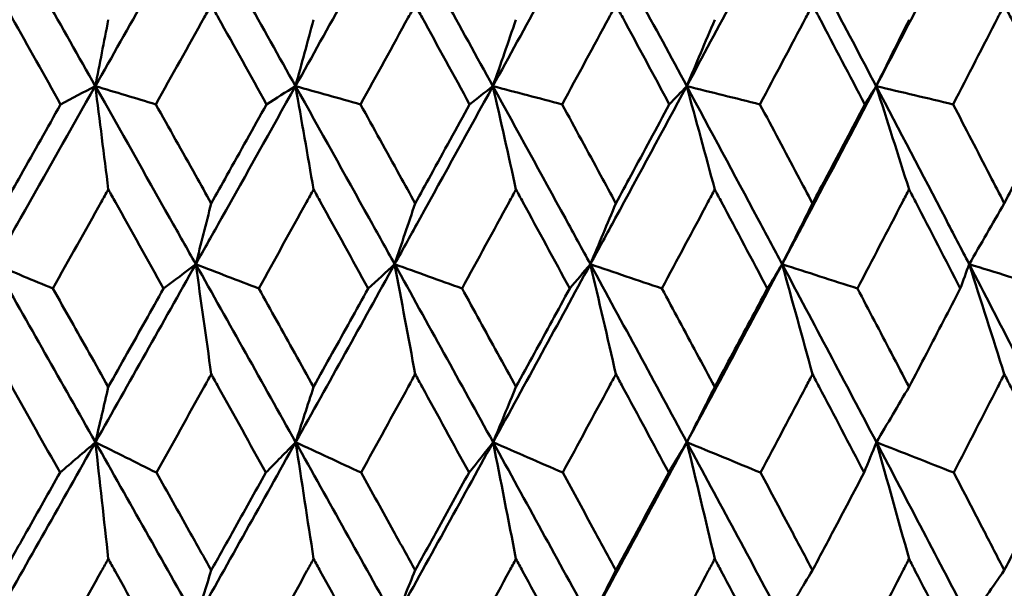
# Model space of a CAD drawing. Header units: millimetres. Extents: x 113 to 2969, y 62 to 2427.
# Tile 245 of 256: x 1594.29 to 1600.21, y 288.1 to 291.52. Entities that reach past the tile are written whole.
import ezdxf

# ---------------------------------------------------------------- set-up
doc = ezdxf.new("R2010")
doc.units = ezdxf.units.MM
doc.header["$LTSCALE"] = 12
doc.layers.add('Widoczne (ISO)', color=7, linetype='Continuous', lineweight=50)

msp = doc.modelspace()

# ---------------------------------------------------------------- linework, layer by layer
at = {"layer": 'Widoczne (ISO)'}
msp.add_circle((1591.6943, 326.3264), 50, dxfattribs=at)
for points in [[(1594.1384, 292.1915), (1594.3412, 291.8348), (1594.5434, 291.478), (1594.7451, 291.1213)], [(1595.3484, 292.1915), (1595.1478, 291.8348), (1594.9467, 291.478), (1594.7451, 291.1213)], [(1595.3484, 292.1915), (1595.5492, 291.8348), (1595.7493, 291.478), (1595.9486, 291.1213)], [(1596.544, 292.1915), (1596.3462, 291.8348), (1596.1477, 291.478), (1595.9486, 291.1213)], [(1596.544, 292.1915), (1596.742, 291.8348), (1596.9391, 291.478), (1597.1352, 291.1213)], [(1597.7204, 292.1915), (1597.5262, 291.8348), (1597.3311, 291.478), (1597.1352, 291.1213)], [(1597.7204, 292.1915), (1597.9149, 291.8348), (1598.1082, 291.478), (1598.3004, 291.1213)], [(1598.8731, 292.1915), (1598.6832, 291.8348), (1598.4923, 291.478), (1598.3004, 291.1213)], [(1598.8731, 292.1915), (1599.0632, 291.8348), (1599.252, 291.478), (1599.4396, 291.1213)], [(1599.9974, 292.1915), (1599.8127, 291.8348), (1599.6267, 291.478), (1599.4396, 291.1213)], [(1599.9974, 292.1915), (1600.1824, 291.8348), (1600.366, 291.478), (1600.5481, 291.1213)], [(1594.823, 291.521), (1594.7971, 291.3876), (1594.7711, 291.2543), (1594.7451, 291.1213)], [(1596.0572, 291.521), (1596.021, 291.3876), (1595.9848, 291.2543), (1595.9486, 291.1213)], [(1597.2741, 291.521), (1597.2279, 291.3876), (1597.1816, 291.2543), (1597.1352, 291.1213)], [(1598.4691, 291.521), (1598.4129, 291.3876), (1598.3567, 291.2543), (1598.3004, 291.1213)], [(1599.6373, 291.521), (1599.5714, 291.3876), (1599.5055, 291.2543), (1599.4396, 291.1213)], [(1594.7451, 291.1213), (1594.6756, 291.0848), (1594.6061, 291.0483), (1594.5366, 291.0118)], [(1594.823, 290.5001), (1594.7971, 290.7077), (1594.7712, 290.9148), (1594.7451, 291.1213)], [(1594.7451, 291.1213), (1594.8663, 291.0848), (1594.9875, 291.0483), (1595.1087, 291.0118)], [(1595.9486, 291.1213), (1595.8904, 291.0848), (1595.8323, 291.0483), (1595.7741, 291.0118)], [(1596.0572, 290.5001), (1596.0211, 290.7077), (1595.9849, 290.9148), (1595.9486, 291.1213)], [(1595.9486, 291.1213), (1596.0788, 291.0848), (1596.2091, 291.0483), (1596.3393, 291.0118)], [(1597.1352, 291.1213), (1597.0887, 291.0848), (1597.0421, 291.0483), (1596.9954, 291.0118)], [(1597.2741, 290.5001), (1597.228, 290.7077), (1597.1817, 290.9148), (1597.1352, 291.1213)], [(1597.1352, 291.1213), (1597.274, 291.0848), (1597.4128, 291.0483), (1597.5517, 291.0118)], [(1598.3004, 291.1213), (1598.2656, 291.0848), (1598.2307, 291.0483), (1598.1959, 291.0118)], [(1598.4691, 290.5001), (1598.4131, 290.7077), (1598.3569, 290.9148), (1598.3004, 291.1213)], [(1598.3004, 291.1213), (1598.4472, 291.0848), (1598.594, 291.0483), (1598.7408, 291.0118)], [(1599.4396, 291.1213), (1599.4166, 291.0848), (1599.3936, 291.0483), (1599.3706, 291.0118)], [(1599.6373, 290.5001), (1599.5716, 290.7077), (1599.5057, 290.9148), (1599.4396, 291.1213)], [(1599.4396, 291.1213), (1599.5938, 291.0848), (1599.748, 291.0483), (1599.9022, 291.0118)], [(1595.4419, 290.4163), (1595.411, 290.2942), (1595.38, 290.1722), (1595.349, 290.0504)], [(1596.6681, 290.4163), (1596.627, 290.2942), (1596.5859, 290.1722), (1596.5447, 290.0504)], [(1597.8746, 290.4163), (1597.8236, 290.2942), (1597.7725, 290.1722), (1597.7213, 290.0504)], [(1599.0568, 290.4163), (1598.996, 290.2942), (1598.9351, 290.1722), (1598.8742, 290.0504)], [(1600.2099, 290.4163), (1600.1395, 290.2942), (1600.0691, 290.1722), (1599.9986, 290.0504)], [(1594.1388, 290.0504), (1594.2557, 290.0017), (1594.3727, 289.953), (1594.4897, 289.9042)], [(1594.1388, 290.0504), (1594.3414, 289.6936), (1594.5438, 289.3366), (1594.7457, 288.9797)], [(1595.349, 290.0504), (1595.1485, 289.6936), (1594.9474, 289.3366), (1594.7457, 288.9797)], [(1595.349, 290.0504), (1595.2845, 290.0017), (1595.22, 289.953), (1595.1554, 289.9042)], [(1595.4419, 289.3891), (1595.4111, 289.6101), (1595.3801, 289.8306), (1595.349, 290.0504)], [(1595.349, 290.0504), (1595.4752, 290.0017), (1595.6014, 289.953), (1595.7277, 289.9042)], [(1595.349, 290.0504), (1595.5496, 289.6936), (1595.7498, 289.3366), (1595.9494, 288.9797)], [(1596.5447, 290.0504), (1596.3471, 289.6936), (1596.1487, 289.3366), (1595.9494, 288.9797)], [(1596.5447, 290.0504), (1596.4917, 290.0017), (1596.4386, 289.953), (1596.3854, 289.9042)], [(1596.6681, 289.3891), (1596.6272, 289.6101), (1596.586, 289.8306), (1596.5447, 290.0504)], [(1596.5447, 290.0504), (1596.6797, 290.0017), (1596.8147, 289.953), (1596.9497, 289.9042)], [(1596.5447, 290.0504), (1596.7426, 289.6936), (1596.9399, 289.3366), (1597.1363, 288.9797)], [(1597.7213, 290.0504), (1597.5273, 289.6936), (1597.3323, 289.3366), (1597.1363, 288.9797)], [(1597.7213, 290.0504), (1597.6799, 290.0017), (1597.6385, 289.953), (1597.597, 289.9042)], [(1597.8746, 289.3891), (1597.8238, 289.6101), (1597.7727, 289.8306), (1597.7213, 290.0504)], [(1597.7213, 290.0504), (1597.8645, 290.0017), (1598.0078, 289.953), (1598.151, 289.9042)], [(1597.7213, 290.0504), (1597.9157, 289.6936), (1598.1092, 289.3366), (1598.3017, 288.9797)], [(1598.8742, 290.0504), (1598.6846, 289.6936), (1598.4937, 289.3366), (1598.3017, 288.9797)], [(1598.8742, 290.0504), (1598.8445, 290.0017), (1598.8149, 289.953), (1598.7852, 289.9042)], [(1599.0568, 289.3891), (1598.9962, 289.6101), (1598.9353, 289.8306), (1598.8742, 290.0504)], [(1598.8742, 290.0504), (1599.025, 290.0017), (1599.1759, 289.953), (1599.3268, 289.9042)], [(1598.8742, 290.0504), (1599.0642, 289.6936), (1599.2532, 289.3366), (1599.4411, 288.9797)], [(1599.9986, 290.0504), (1599.9809, 290.0017), (1599.9632, 289.953), (1599.9454, 289.9042)], [(1600.2099, 289.3891), (1600.1398, 289.6101), (1600.0694, 289.8306), (1599.9986, 290.0504)], [(1599.9986, 290.0504), (1600.1566, 290.0017), (1600.3146, 289.953), (1600.4726, 289.9042)], [(1599.9986, 290.0504), (1600.1837, 289.6936), (1600.3674, 289.3366), (1600.5498, 288.9797)], [(1594.823, 289.3121), (1594.7973, 289.2011), (1594.7715, 289.0903), (1594.7457, 288.9797)], [(1596.0572, 289.3121), (1596.0213, 289.2011), (1595.9854, 289.0903), (1595.9494, 288.9797)], [(1597.2741, 289.3121), (1597.2282, 289.2011), (1597.1823, 289.0903), (1597.1363, 288.9797)], [(1598.4691, 289.3121), (1598.4133, 289.2011), (1598.3575, 289.0903), (1598.3017, 288.9797)], [(1599.6373, 289.3121), (1599.5719, 289.2011), (1599.5065, 289.0903), (1599.4411, 288.9797)], [(1594.7457, 288.9797), (1594.5442, 288.623), (1594.3421, 288.2664), (1594.1394, 287.9098)], [(1594.7457, 288.9797), (1594.6748, 288.9187), (1594.6038, 288.8578), (1594.5328, 288.7968)], [(1594.823, 288.2777), (1594.7974, 288.5123), (1594.7716, 288.7463), (1594.7457, 288.9797)], [(1594.7457, 288.9797), (1594.868, 288.9187), (1594.9902, 288.8578), (1595.1125, 288.7968)], [(1594.7457, 288.9797), (1594.9475, 288.623), (1595.1489, 288.2664), (1595.3499, 287.9098)], [(1595.9494, 288.9797), (1595.7503, 288.623), (1595.5505, 288.2664), (1595.3499, 287.9098)], [(1595.9494, 288.9797), (1595.8898, 288.9187), (1595.8301, 288.8578), (1595.7703, 288.7968)], [(1596.0572, 288.2777), (1596.0214, 288.5123), (1595.9855, 288.7463), (1595.9494, 288.9797)], [(1595.9494, 288.9797), (1596.0806, 288.9187), (1596.2118, 288.8578), (1596.3431, 288.7968)], [(1595.9494, 288.9797), (1596.1488, 288.623), (1596.3477, 288.2664), (1596.5459, 287.9098)], [(1597.1363, 288.9797), (1596.9405, 288.623), (1596.7436, 288.2664), (1596.5459, 287.9098)], [(1597.1363, 288.9797), (1597.0882, 288.9187), (1597.04, 288.8578), (1596.9917, 288.7968)], [(1597.2741, 288.2777), (1597.2284, 288.5123), (1597.1825, 288.7463), (1597.1363, 288.9797)], [(1597.1363, 288.9797), (1597.276, 288.9187), (1597.4156, 288.8578), (1597.5553, 288.7968)], [(1597.1363, 288.9797), (1597.3326, 288.623), (1597.5281, 288.2664), (1597.7228, 287.9098)], [(1598.3017, 288.9797), (1598.1099, 288.623), (1597.9169, 288.2664), (1597.7228, 287.9098)], [(1598.3017, 288.9797), (1598.2653, 288.9187), (1598.2288, 288.8578), (1598.1922, 288.7968)], [(1598.4691, 288.2777), (1598.4136, 288.5123), (1598.3578, 288.7463), (1598.3017, 288.9797)], [(1598.3017, 288.9797), (1598.4493, 288.9187), (1598.5969, 288.8578), (1598.7445, 288.7968)], [(1598.3017, 288.9797), (1598.4941, 288.623), (1598.6855, 288.2664), (1598.8759, 287.9098)], [(1599.4411, 288.9797), (1599.4165, 288.9187), (1599.3918, 288.8578), (1599.3671, 288.7968)], [(1599.6373, 288.2777), (1599.5722, 288.5123), (1599.5068, 288.7463), (1599.4411, 288.9797)], [(1599.4411, 288.9797), (1599.5959, 288.9187), (1599.7508, 288.8578), (1599.9057, 288.7968)], [(1599.4411, 288.9797), (1599.6288, 288.623), (1599.8153, 288.2664), (1600.0007, 287.9098)], [(1595.4419, 288.2093), (1595.4113, 288.1094), (1595.3806, 288.0096), (1595.3499, 287.9098)], [(1596.6681, 288.2093), (1596.6274, 288.1094), (1596.5867, 288.0096), (1596.5459, 287.9098)], [(1597.8746, 288.2093), (1597.8241, 288.1094), (1597.7734, 288.0096), (1597.7228, 287.9098)], [(1599.0568, 288.2093), (1598.9965, 288.1094), (1598.9362, 288.0096), (1598.8759, 287.9098)], [(1600.2099, 288.2093), (1600.1402, 288.1094), (1600.0705, 288.0096), (1600.0007, 287.9098)]]:
    msp.add_open_spline(points, degree=3, dxfattribs=at)
for points, knots in [([(1594.5366, 291.0118), (1594.4391, 291.1858), (1594.3414, 291.3598), (1594.2294, 291.5592), (1594.2152, 291.5845), (1594.201, 291.6098)], [0.01556037, 0.01556037, 0.01556037, 0.01556037, 0.07555527, 0.07555527, 0.08428623, 0.08428623, 0.08428623, 0.08428623]), ([(1595.4419, 291.6098), (1595.4279, 291.5845), (1595.4138, 291.5593), (1595.3028, 291.3599), (1595.2058, 291.1859), (1595.1087, 291.0118)], [0.06686277, 0.06686277, 0.06686277, 0.06686277, 0.07557848, 0.07557848, 0.13558897, 0.13558897, 0.13558897, 0.13558897]), ([(1595.7741, 291.0118), (1595.6776, 291.1858), (1595.581, 291.3598), (1595.4701, 291.5592), (1595.456, 291.5845), (1595.4419, 291.6098)], [0.01556037, 0.01556037, 0.01556037, 0.01556037, 0.07555527, 0.07555527, 0.08428623, 0.08428623, 0.08428623, 0.08428623]), ([(1596.6681, 291.6098), (1596.6542, 291.5845), (1596.6404, 291.5593), (1596.5309, 291.3599), (1596.4352, 291.1859), (1596.3393, 291.0118)], [0.06686277, 0.06686277, 0.06686277, 0.06686277, 0.07557848, 0.07557848, 0.13558897, 0.13558897, 0.13558897, 0.13558897]), ([(1596.9954, 291.0118), (1596.9004, 291.1858), (1596.8052, 291.3598), (1596.6959, 291.5592), (1596.682, 291.5845), (1596.6681, 291.6098)], [0.01556037, 0.01556037, 0.01556037, 0.01556037, 0.07555527, 0.07555527, 0.08428623, 0.08428623, 0.08428623, 0.08428623]), ([(1597.8746, 291.6098), (1597.861, 291.5845), (1597.8474, 291.5593), (1597.7399, 291.3599), (1597.6459, 291.1859), (1597.5517, 291.0118)], [0.06686277, 0.06686277, 0.06686277, 0.06686277, 0.07557848, 0.07557848, 0.13558897, 0.13558897, 0.13558897, 0.13558897]), ([(1598.1959, 291.0118), (1598.1027, 291.1858), (1598.0093, 291.3598), (1597.9019, 291.5592), (1597.8883, 291.5845), (1597.8746, 291.6098)], [0.01556037, 0.01556037, 0.01556037, 0.01556037, 0.07555527, 0.07555527, 0.08428623, 0.08428623, 0.08428623, 0.08428623]), ([(1599.0568, 291.6098), (1599.0435, 291.5845), (1599.0302, 291.5593), (1598.9251, 291.3599), (1598.8331, 291.1859), (1598.7408, 291.0118)], [0.06686277, 0.06686277, 0.06686277, 0.06686277, 0.07557848, 0.07557848, 0.13558897, 0.13558897, 0.13558897, 0.13558897]), ([(1599.3706, 291.0118), (1599.2797, 291.1858), (1599.1884, 291.3598), (1599.0835, 291.5592), (1599.0701, 291.5845), (1599.0568, 291.6098)], [0.01556037, 0.01556037, 0.01556037, 0.01556037, 0.07555527, 0.07555527, 0.08428623, 0.08428623, 0.08428623, 0.08428623]), ([(1600.2099, 291.6098), (1600.1969, 291.5845), (1600.184, 291.5593), (1600.0817, 291.3599), (1599.9921, 291.1859), (1599.9022, 291.0118)], [0.06686277, 0.06686277, 0.06686277, 0.06686277, 0.07557848, 0.07557848, 0.13558897, 0.13558897, 0.13558897, 0.13558897]), ([(1600.5151, 291.0118), (1600.4267, 291.1858), (1600.3379, 291.3598), (1600.2359, 291.5592), (1600.2229, 291.5845), (1600.2099, 291.6098)], [0.01556037, 0.01556037, 0.01556037, 0.01556037, 0.07555527, 0.07555527, 0.08428623, 0.08428623, 0.08428623, 0.08428623]), ([(1594.7451, 291.1213), (1594.5954, 290.8563), (1594.4454, 290.5913), (1594.2431, 290.2344), (1594.191, 290.1424), (1594.1388, 290.0504)], [0.3692784, 0.3692784, 0.3692784, 0.3692784, 0.4608442, 0.4608442, 0.492629, 0.492629, 0.492629, 0.492629]), ([(1594.7451, 291.1213), (1594.895, 290.8563), (1595.0445, 290.5913), (1595.2455, 290.2344), (1595.2972, 290.1424), (1595.349, 290.0504)], [0.3692784, 0.3692784, 0.3692784, 0.3692784, 0.4608442, 0.4608442, 0.492629, 0.492629, 0.492629, 0.492629]), ([(1595.9486, 291.1213), (1595.8006, 290.8563), (1595.6524, 290.5913), (1595.4522, 290.2344), (1595.4006, 290.1424), (1595.349, 290.0504)], [0.3692784, 0.3692784, 0.3692784, 0.3692784, 0.4608442, 0.4608442, 0.492629, 0.492629, 0.492629, 0.492629]), ([(1595.9486, 291.1213), (1596.0967, 290.8563), (1596.2443, 290.5913), (1596.4426, 290.2344), (1596.4937, 290.1424), (1596.5447, 290.0504)], [0.3692784, 0.3692784, 0.3692784, 0.3692784, 0.4608442, 0.4608442, 0.492629, 0.492629, 0.492629, 0.492629]), ([(1597.1352, 291.1213), (1596.9897, 290.8563), (1596.8437, 290.5913), (1596.6465, 290.2344), (1596.5956, 290.1424), (1596.5447, 290.0504)], [0.3692784, 0.3692784, 0.3692784, 0.3692784, 0.4608442, 0.4608442, 0.492629, 0.492629, 0.492629, 0.492629]), ([(1597.1352, 291.1213), (1597.281, 290.8563), (1597.4262, 290.5913), (1597.6211, 290.2344), (1597.6712, 290.1424), (1597.7213, 290.0504)], [0.3692784, 0.3692784, 0.3692784, 0.3692784, 0.4608442, 0.4608442, 0.492629, 0.492629, 0.492629, 0.492629]), ([(1598.3004, 291.1213), (1598.1579, 290.8563), (1598.0147, 290.5913), (1597.8213, 290.2344), (1597.7713, 290.1424), (1597.7213, 290.0504)], [0.3692784, 0.3692784, 0.3692784, 0.3692784, 0.4608442, 0.4608442, 0.492629, 0.492629, 0.492629, 0.492629]), ([(1598.3004, 291.1213), (1598.4432, 290.8563), (1598.5854, 290.5913), (1598.7761, 290.2344), (1598.8252, 290.1424), (1598.8742, 290.0504)], [0.3692784, 0.3692784, 0.3692784, 0.3692784, 0.4608442, 0.4608442, 0.492629, 0.492629, 0.492629, 0.492629]), ([(1599.4396, 291.1213), (1599.3005, 290.8563), (1599.1608, 290.5913), (1598.9718, 290.2344), (1598.923, 290.1424), (1598.8742, 290.0504)], [0.3692784, 0.3692784, 0.3692784, 0.3692784, 0.4608442, 0.4608442, 0.492629, 0.492629, 0.492629, 0.492629]), ([(1599.4396, 291.1213), (1599.5789, 290.8563), (1599.7175, 290.5913), (1599.9032, 290.2344), (1599.951, 290.1424), (1599.9986, 290.0504)], [0.3692784, 0.3692784, 0.3692784, 0.3692784, 0.4608442, 0.4608442, 0.492629, 0.492629, 0.492629, 0.492629]), ([(1594.201, 290.4163), (1594.2329, 290.4728), (1594.2647, 290.5293), (1594.3767, 290.7278), (1594.4567, 290.8698), (1594.5366, 291.0118)], [0.04208868, 0.04208868, 0.04208868, 0.04208868, 0.06158988, 0.06158988, 0.11059803, 0.11059803, 0.11059803, 0.11059803]), ([(1595.1087, 291.0118), (1595.1883, 290.8698), (1595.2678, 290.7278), (1595.3788, 290.5293), (1595.4104, 290.4728), (1595.4419, 290.4163)], [0.01259731, 0.01259731, 0.01259731, 0.01259731, 0.06159863, 0.06159863, 0.08110666, 0.08110666, 0.08110666, 0.08110666]), ([(1595.4419, 290.4163), (1595.4735, 290.4728), (1595.5051, 290.5293), (1595.6159, 290.7278), (1595.695, 290.8698), (1595.7741, 291.0118)], [0.04208868, 0.04208868, 0.04208868, 0.04208868, 0.06158988, 0.06158988, 0.11059803, 0.11059803, 0.11059803, 0.11059803]), ([(1596.3393, 291.0118), (1596.4179, 290.8698), (1596.4963, 290.7278), (1596.6058, 290.5293), (1596.637, 290.4728), (1596.6681, 290.4163)], [0.01259731, 0.01259731, 0.01259731, 0.01259731, 0.06159863, 0.06159863, 0.08110666, 0.08110666, 0.08110666, 0.08110666]), ([(1596.6681, 290.4163), (1596.6992, 290.4728), (1596.7303, 290.5293), (1596.8396, 290.7278), (1596.9176, 290.8698), (1596.9954, 291.0118)], [0.04208868, 0.04208868, 0.04208868, 0.04208868, 0.06158988, 0.06158988, 0.11059803, 0.11059803, 0.11059803, 0.11059803]), ([(1597.5517, 291.0118), (1597.6289, 290.8698), (1597.7059, 290.7278), (1597.8135, 290.5293), (1597.8441, 290.4728), (1597.8746, 290.4163)], [0.01259731, 0.01259731, 0.01259731, 0.01259731, 0.06159863, 0.06159863, 0.08110666, 0.08110666, 0.08110666, 0.08110666]), ([(1597.8746, 290.4163), (1597.9052, 290.4728), (1597.9358, 290.5293), (1598.043, 290.7278), (1598.1195, 290.8698), (1598.1959, 291.0118)], [0.04208868, 0.04208868, 0.04208868, 0.04208868, 0.06158988, 0.06158988, 0.11059803, 0.11059803, 0.11059803, 0.11059803]), ([(1598.7408, 291.0118), (1598.8164, 290.8698), (1598.8918, 290.7278), (1598.997, 290.5293), (1599.0269, 290.4728), (1599.0568, 290.4163)], [0.01259731, 0.01259731, 0.01259731, 0.01259731, 0.06159863, 0.06159863, 0.08110666, 0.08110666, 0.08110666, 0.08110666]), ([(1599.0568, 290.4163), (1599.0867, 290.4728), (1599.1165, 290.5293), (1599.2213, 290.7278), (1599.2961, 290.8698), (1599.3706, 291.0118)], [0.04208868, 0.04208868, 0.04208868, 0.04208868, 0.06158988, 0.06158988, 0.11059803, 0.11059803, 0.11059803, 0.11059803]), ([(1599.9022, 291.0118), (1599.9759, 290.8698), (1600.0493, 290.7278), (1600.1517, 290.5293), (1600.1808, 290.4728), (1600.2099, 290.4163)], [0.01259731, 0.01259731, 0.01259731, 0.01259731, 0.06159863, 0.06159863, 0.08110666, 0.08110666, 0.08110666, 0.08110666]), ([(1600.2099, 290.4163), (1600.239, 290.4728), (1600.268, 290.5293), (1600.3699, 290.7278), (1600.4426, 290.8698), (1600.5151, 291.0118)], [0.04208868, 0.04208868, 0.04208868, 0.04208868, 0.06158988, 0.06158988, 0.11059803, 0.11059803, 0.11059803, 0.11059803]), ([(1594.823, 290.5001), (1594.8087, 290.4745), (1594.7945, 290.449), (1594.6834, 290.2504), (1594.5866, 290.0773), (1594.4897, 289.9042)], [0.07138254, 0.07138254, 0.07138254, 0.07138254, 0.08018544, 0.08018544, 0.13983561, 0.13983561, 0.13983561, 0.13983561]), ([(1595.1554, 289.9042), (1595.059, 290.0773), (1594.9625, 290.2503), (1594.8516, 290.4489), (1594.8373, 290.4745), (1594.823, 290.5001)], [0.02053386, 0.02053386, 0.02053386, 0.02053386, 0.08016461, 0.08016461, 0.08898694, 0.08898694, 0.08898694, 0.08898694]), ([(1596.0572, 290.5001), (1596.0431, 290.4745), (1596.029, 290.449), (1595.9193, 290.2504), (1595.8235, 290.0773), (1595.7277, 289.9042)], [0.07138254, 0.07138254, 0.07138254, 0.07138254, 0.08018544, 0.08018544, 0.13983561, 0.13983561, 0.13983561, 0.13983561]), ([(1596.3854, 289.9042), (1596.2903, 290.0773), (1596.195, 290.2503), (1596.0854, 290.4489), (1596.0713, 290.4745), (1596.0572, 290.5001)], [0.02053386, 0.02053386, 0.02053386, 0.02053386, 0.08016461, 0.08016461, 0.08898694, 0.08898694, 0.08898694, 0.08898694]), ([(1597.2741, 290.5001), (1597.2603, 290.4745), (1597.2464, 290.449), (1597.1384, 290.2504), (1597.0441, 290.0773), (1596.9497, 289.9042)], [0.07138254, 0.07138254, 0.07138254, 0.07138254, 0.08018544, 0.08018544, 0.13983561, 0.13983561, 0.13983561, 0.13983561]), ([(1597.597, 289.9042), (1597.5035, 290.0773), (1597.4098, 290.2503), (1597.3019, 290.4489), (1597.288, 290.4745), (1597.2741, 290.5001)], [0.02053386, 0.02053386, 0.02053386, 0.02053386, 0.08016461, 0.08016461, 0.08898694, 0.08898694, 0.08898694, 0.08898694]), ([(1598.4691, 290.5001), (1598.4555, 290.4745), (1598.4419, 290.449), (1598.3361, 290.2504), (1598.2437, 290.0773), (1598.151, 289.9042)], [0.07138254, 0.07138254, 0.07138254, 0.07138254, 0.08018544, 0.08018544, 0.13983561, 0.13983561, 0.13983561, 0.13983561]), ([(1598.7852, 289.9042), (1598.6937, 290.0773), (1598.6019, 290.2503), (1598.4963, 290.4489), (1598.4827, 290.4745), (1598.4691, 290.5001)], [0.02053386, 0.02053386, 0.02053386, 0.02053386, 0.08016461, 0.08016461, 0.08898694, 0.08898694, 0.08898694, 0.08898694]), ([(1599.6373, 290.5001), (1599.624, 290.4745), (1599.6107, 290.449), (1599.5075, 290.2504), (1599.4173, 290.0773), (1599.3268, 289.9042)], [0.07138254, 0.07138254, 0.07138254, 0.07138254, 0.08018544, 0.08018544, 0.13983561, 0.13983561, 0.13983561, 0.13983561]), ([(1599.9454, 289.9042), (1599.8563, 290.0773), (1599.7669, 290.2503), (1599.6638, 290.4489), (1599.6506, 290.4745), (1599.6373, 290.5001)], [0.02053386, 0.02053386, 0.02053386, 0.02053386, 0.08016461, 0.08016461, 0.08898694, 0.08898694, 0.08898694, 0.08898694]), ([(1594.4897, 289.9042), (1594.5628, 289.7745), (1594.6358, 289.6448), (1594.7469, 289.4474), (1594.7849, 289.3798), (1594.823, 289.3121)], [0.01681985, 0.01681985, 0.01681985, 0.01681985, 0.06159108, 0.06159108, 0.08495433, 0.08495433, 0.08495433, 0.08495433]), ([(1594.823, 289.3121), (1594.861, 289.3797), (1594.8991, 289.4474), (1595.0099, 289.6448), (1595.0827, 289.7745), (1595.1554, 289.9042)], [0.03825175, 0.03825175, 0.03825175, 0.03825175, 0.06160817, 0.06160817, 0.10638617, 0.10638617, 0.10638617, 0.10638617]), ([(1595.7277, 289.9042), (1595.7999, 289.7745), (1595.8722, 289.6448), (1595.9819, 289.4474), (1596.0196, 289.3798), (1596.0572, 289.3121)], [0.01681985, 0.01681985, 0.01681985, 0.01681985, 0.06159108, 0.06159108, 0.08495433, 0.08495433, 0.08495433, 0.08495433]), ([(1596.0572, 289.3121), (1596.0948, 289.3797), (1596.1323, 289.4474), (1596.2418, 289.6448), (1596.3137, 289.7745), (1596.3854, 289.9042)], [0.03825175, 0.03825175, 0.03825175, 0.03825175, 0.06160817, 0.06160817, 0.10638617, 0.10638617, 0.10638617, 0.10638617]), ([(1596.9497, 289.9042), (1597.0209, 289.7745), (1597.092, 289.6448), (1597.2001, 289.4474), (1597.2371, 289.3798), (1597.2741, 289.3121)], [0.01681985, 0.01681985, 0.01681985, 0.01681985, 0.06159108, 0.06159108, 0.08495433, 0.08495433, 0.08495433, 0.08495433]), ([(1597.2741, 289.3121), (1597.3111, 289.3797), (1597.3481, 289.4474), (1597.4558, 289.6448), (1597.5264, 289.7745), (1597.597, 289.9042)], [0.03825175, 0.03825175, 0.03825175, 0.03825175, 0.06160817, 0.06160817, 0.10638617, 0.10638617, 0.10638617, 0.10638617]), ([(1598.151, 289.9042), (1598.2209, 289.7745), (1598.2906, 289.6448), (1598.3965, 289.4474), (1598.4328, 289.3798), (1598.4691, 289.3121)], [0.01681985, 0.01681985, 0.01681985, 0.01681985, 0.06159108, 0.06159108, 0.08495433, 0.08495433, 0.08495433, 0.08495433]), ([(1598.4691, 289.3121), (1598.5053, 289.3797), (1598.5415, 289.4474), (1598.647, 289.6448), (1598.7162, 289.7745), (1598.7852, 289.9042)], [0.03825175, 0.03825175, 0.03825175, 0.03825175, 0.06160817, 0.06160817, 0.10638617, 0.10638617, 0.10638617, 0.10638617]), ([(1599.3268, 289.9042), (1599.3951, 289.7745), (1599.4631, 289.6448), (1599.5665, 289.4474), (1599.6019, 289.3798), (1599.6373, 289.3121)], [0.01681985, 0.01681985, 0.01681985, 0.01681985, 0.06159108, 0.06159108, 0.08495433, 0.08495433, 0.08495433, 0.08495433]), ([(1599.6373, 289.3121), (1599.6726, 289.3797), (1599.7079, 289.4474), (1599.8108, 289.6448), (1599.8782, 289.7745), (1599.9454, 289.9042)], [0.03825175, 0.03825175, 0.03825175, 0.03825175, 0.06160817, 0.06160817, 0.10638617, 0.10638617, 0.10638617, 0.10638617]), ([(1594.5328, 288.7968), (1594.4365, 288.969), (1594.34, 289.1412), (1594.2293, 289.3386), (1594.2151, 289.3639), (1594.201, 289.3891)], [0.02530969, 0.02530969, 0.02530969, 0.02530969, 0.08465152, 0.08465152, 0.09334823, 0.09334823, 0.09334823, 0.09334823]), ([(1595.4419, 289.3891), (1595.428, 289.3639), (1595.414, 289.3388), (1595.3043, 289.1413), (1595.2085, 288.9691), (1595.1125, 288.7968)], [0.07597559, 0.07597559, 0.07597559, 0.07597559, 0.08464777, 0.08464777, 0.14401425, 0.14401425, 0.14401425, 0.14401425]), ([(1595.7703, 288.7968), (1595.675, 288.969), (1595.5796, 289.1412), (1595.47, 289.3386), (1595.456, 289.3639), (1595.4419, 289.3891)], [0.02530969, 0.02530969, 0.02530969, 0.02530969, 0.08465152, 0.08465152, 0.09334823, 0.09334823, 0.09334823, 0.09334823]), ([(1596.6681, 289.3891), (1596.6543, 289.3639), (1596.6405, 289.3388), (1596.5324, 289.1413), (1596.4378, 288.9691), (1596.3431, 288.7968)], [0.07597559, 0.07597559, 0.07597559, 0.07597559, 0.08464777, 0.08464777, 0.14401425, 0.14401425, 0.14401425, 0.14401425]), ([(1596.9917, 288.7968), (1596.8979, 288.969), (1596.8038, 289.1412), (1596.6957, 289.3386), (1596.6819, 289.3639), (1596.6681, 289.3891)], [0.02530969, 0.02530969, 0.02530969, 0.02530969, 0.08465152, 0.08465152, 0.09334823, 0.09334823, 0.09334823, 0.09334823]), ([(1597.8746, 289.3891), (1597.8611, 289.3639), (1597.8476, 289.3388), (1597.7414, 289.1413), (1597.6485, 288.9691), (1597.5553, 288.7968)], [0.07597559, 0.07597559, 0.07597559, 0.07597559, 0.08464777, 0.08464777, 0.14401425, 0.14401425, 0.14401425, 0.14401425]), ([(1598.1922, 288.7968), (1598.1002, 288.969), (1598.0079, 289.1412), (1597.9018, 289.3386), (1597.8882, 289.3639), (1597.8746, 289.3891)], [0.02530969, 0.02530969, 0.02530969, 0.02530969, 0.08465152, 0.08465152, 0.09334823, 0.09334823, 0.09334823, 0.09334823]), ([(1599.0568, 289.3891), (1599.0436, 289.3639), (1599.0303, 289.3388), (1598.9265, 289.1413), (1598.8356, 288.9691), (1598.7445, 288.7968)], [0.07597559, 0.07597559, 0.07597559, 0.07597559, 0.08464777, 0.08464777, 0.14401425, 0.14401425, 0.14401425, 0.14401425]), ([(1599.3671, 288.7968), (1599.2772, 288.969), (1599.187, 289.1412), (1599.0833, 289.3386), (1599.0701, 289.3639), (1599.0568, 289.3891)], [0.02530969, 0.02530969, 0.02530969, 0.02530969, 0.08465152, 0.08465152, 0.09334823, 0.09334823, 0.09334823, 0.09334823]), ([(1600.2099, 289.3891), (1600.197, 289.3639), (1600.1841, 289.3388), (1600.083, 289.1413), (1599.9945, 288.9691), (1599.9057, 288.7968)], [0.07597559, 0.07597559, 0.07597559, 0.07597559, 0.08464777, 0.08464777, 0.14401425, 0.14401425, 0.14401425, 0.14401425]), ([(1600.5117, 288.7968), (1600.4243, 288.969), (1600.3366, 289.1412), (1600.2357, 289.3386), (1600.2228, 289.3639), (1600.2099, 289.3891)], [0.02530969, 0.02530969, 0.02530969, 0.02530969, 0.08465152, 0.08465152, 0.09334823, 0.09334823, 0.09334823, 0.09334823]), ([(1594.201, 288.2093), (1594.2454, 288.2878), (1594.2897, 288.3662), (1594.4004, 288.5621), (1594.4666, 288.6794), (1594.5328, 288.7968)], [0.03448054, 0.03448054, 0.03448054, 0.03448054, 0.06157222, 0.06157222, 0.10209717, 0.10209717, 0.10209717, 0.10209717]), ([(1595.1125, 288.7968), (1595.1784, 288.6794), (1595.2442, 288.5621), (1595.354, 288.3663), (1595.398, 288.2878), (1595.4419, 288.2093)], [0.02104899, 0.02104899, 0.02104899, 0.02104899, 0.0615671, 0.0615671, 0.08866561, 0.08866561, 0.08866561, 0.08866561]), ([(1595.4419, 288.2093), (1595.4859, 288.2878), (1595.5298, 288.3662), (1595.6393, 288.5621), (1595.7048, 288.6794), (1595.7703, 288.7968)], [0.03448054, 0.03448054, 0.03448054, 0.03448054, 0.06157222, 0.06157222, 0.10209717, 0.10209717, 0.10209717, 0.10209717]), ([(1596.3431, 288.7968), (1596.4081, 288.6794), (1596.4731, 288.5621), (1596.5814, 288.3663), (1596.6248, 288.2878), (1596.6681, 288.2093)], [0.02104899, 0.02104899, 0.02104899, 0.02104899, 0.0615671, 0.0615671, 0.08866561, 0.08866561, 0.08866561, 0.08866561]), ([(1596.6681, 288.2093), (1596.7114, 288.2878), (1596.7547, 288.3662), (1596.8627, 288.5621), (1596.9272, 288.6794), (1596.9917, 288.7968)], [0.03448054, 0.03448054, 0.03448054, 0.03448054, 0.06157222, 0.06157222, 0.10209717, 0.10209717, 0.10209717, 0.10209717]), ([(1597.5553, 288.7968), (1597.6193, 288.6794), (1597.6831, 288.5621), (1597.7895, 288.3663), (1597.8321, 288.2878), (1597.8746, 288.2093)], [0.02104899, 0.02104899, 0.02104899, 0.02104899, 0.0615671, 0.0615671, 0.08866561, 0.08866561, 0.08866561, 0.08866561]), ([(1597.8746, 288.2093), (1597.9172, 288.2878), (1597.9597, 288.3662), (1598.0656, 288.5621), (1598.129, 288.6794), (1598.1922, 288.7968)], [0.03448054, 0.03448054, 0.03448054, 0.03448054, 0.06157222, 0.06157222, 0.10209717, 0.10209717, 0.10209717, 0.10209717]), ([(1598.7445, 288.7968), (1598.807, 288.6794), (1598.8695, 288.5621), (1598.9735, 288.3663), (1599.0152, 288.2878), (1599.0568, 288.2093)], [0.02104899, 0.02104899, 0.02104899, 0.02104899, 0.0615671, 0.0615671, 0.08866561, 0.08866561, 0.08866561, 0.08866561]), ([(1599.0568, 288.2093), (1599.0984, 288.2878), (1599.1399, 288.3662), (1599.2434, 288.5621), (1599.3053, 288.6794), (1599.3671, 288.7968)], [0.03448054, 0.03448054, 0.03448054, 0.03448054, 0.06157222, 0.06157222, 0.10209717, 0.10209717, 0.10209717, 0.10209717]), ([(1599.9057, 288.7968), (1599.9667, 288.6794), (1600.0275, 288.5621), (1600.1289, 288.3663), (1600.1694, 288.2878), (1600.2099, 288.2093)], [0.02104899, 0.02104899, 0.02104899, 0.02104899, 0.0615671, 0.0615671, 0.08866561, 0.08866561, 0.08866561, 0.08866561]), ([(1600.2099, 288.2093), (1600.2504, 288.2878), (1600.2908, 288.3662), (1600.3915, 288.5621), (1600.4516, 288.6794), (1600.5117, 288.7968)], [0.03448054, 0.03448054, 0.03448054, 0.03448054, 0.06157222, 0.06157222, 0.10209717, 0.10209717, 0.10209717, 0.10209717]), ([(1594.823, 288.2777), (1594.8095, 288.2535), (1594.796, 288.2293), (1594.6866, 288.0335), (1594.5906, 287.8619), (1594.4945, 287.6903)], [0.0806421, 0.0806421, 0.0806421, 0.0806421, 0.08897282, 0.08897282, 0.14811965, 0.14811965, 0.14811965, 0.14811965]), ([(1595.1506, 287.6903), (1595.055, 287.8618), (1594.9594, 288.0333), (1594.8501, 288.2291), (1594.8365, 288.2534), (1594.823, 288.2777)], [0.02983351, 0.02983351, 0.02983351, 0.02983351, 0.0889495, 0.0889495, 0.09731113, 0.09731113, 0.09731113, 0.09731113]), ([(1596.0572, 288.2777), (1596.0438, 288.2535), (1596.0305, 288.2293), (1595.9224, 288.0335), (1595.8275, 287.8619), (1595.7325, 287.6903)], [0.0806421, 0.0806421, 0.0806421, 0.0806421, 0.08897282, 0.08897282, 0.14811965, 0.14811965, 0.14811965, 0.14811965]), ([(1596.3807, 287.6903), (1596.2864, 287.8618), (1596.1919, 288.0333), (1596.0839, 288.2291), (1596.0706, 288.2534), (1596.0572, 288.2777)], [0.02983351, 0.02983351, 0.02983351, 0.02983351, 0.0889495, 0.0889495, 0.09731113, 0.09731113, 0.09731113, 0.09731113]), ([(1597.2741, 288.2777), (1597.261, 288.2535), (1597.2479, 288.2293), (1597.1415, 288.0335), (1597.0481, 287.8619), (1596.9544, 287.6903)], [0.0806421, 0.0806421, 0.0806421, 0.0806421, 0.08897282, 0.08897282, 0.14811965, 0.14811965, 0.14811965, 0.14811965]), ([(1597.5923, 287.6903), (1597.4996, 287.8618), (1597.4067, 288.0333), (1597.3005, 288.2291), (1597.2873, 288.2534), (1597.2741, 288.2777)], [0.02983351, 0.02983351, 0.02983351, 0.02983351, 0.0889495, 0.0889495, 0.09731113, 0.09731113, 0.09731113, 0.09731113]), ([(1598.4691, 288.2777), (1598.4562, 288.2535), (1598.4433, 288.2293), (1598.3391, 288.0335), (1598.2475, 287.8619), (1598.1557, 287.6903)], [0.0806421, 0.0806421, 0.0806421, 0.0806421, 0.08897282, 0.08897282, 0.14811965, 0.14811965, 0.14811965, 0.14811965]), ([(1598.7806, 287.6903), (1598.6899, 287.8618), (1598.599, 288.0333), (1598.4949, 288.2291), (1598.482, 288.2534), (1598.4691, 288.2777)], [0.02983351, 0.02983351, 0.02983351, 0.02983351, 0.0889495, 0.0889495, 0.09731113, 0.09731113, 0.09731113, 0.09731113]), ([(1599.6373, 288.2777), (1599.6247, 288.2535), (1599.6122, 288.2293), (1599.5105, 288.0335), (1599.4211, 287.8619), (1599.3314, 287.6903)], [0.0806421, 0.0806421, 0.0806421, 0.0806421, 0.08897282, 0.08897282, 0.14811965, 0.14811965, 0.14811965, 0.14811965]), ([(1599.941, 287.6903), (1599.8526, 287.8618), (1599.7639, 288.0333), (1599.6624, 288.2291), (1599.6499, 288.2534), (1599.6373, 288.2777)], [0.02983351, 0.02983351, 0.02983351, 0.02983351, 0.0889495, 0.0889495, 0.09731113, 0.09731113, 0.09731113, 0.09731113])]:
    msp.add_open_spline(points, degree=3, knots=knots, dxfattribs=at)

doc.saveas('drawing.dxf')
